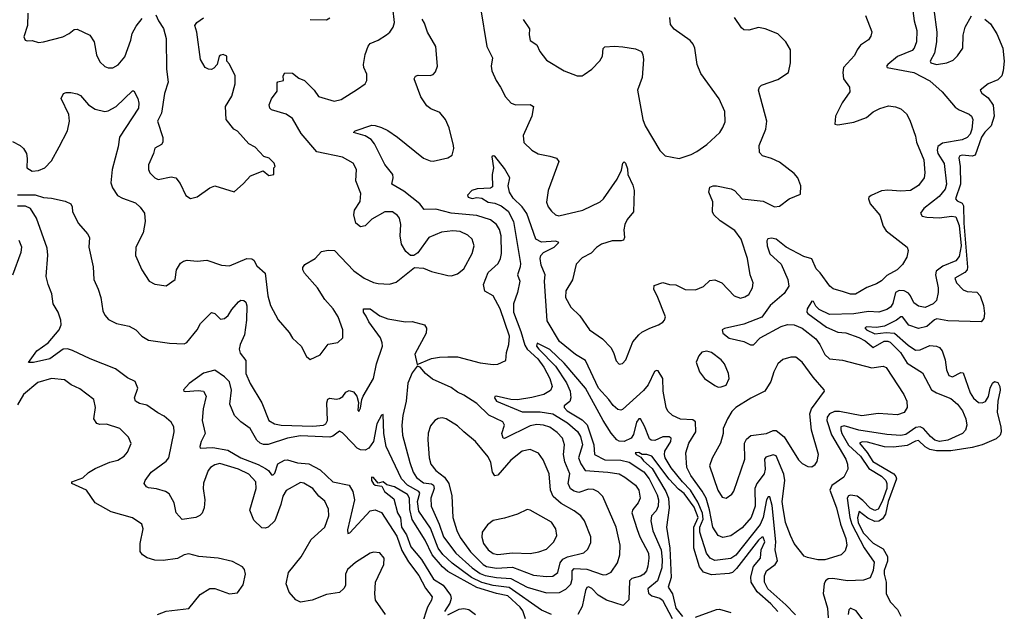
# Model space of a CAD drawing. Extents: x 2056909 to 2160450, y 827444 to 1016825.
# Tile 40 of 256: x 2062239 to 2068325, y 881626 to 885281. Entities that reach past the tile are written whole.
import ezdxf

# ---------------------------------------------------------------- set-up
doc = ezdxf.new("R2010")
doc.units = 0

msp = doc.modelspace()

# ---------------------------------------------------------------- linework, layer by layer
at = {"layer": '0CON10XD'}
for points in [[(2062195, 884528), (2062241.2, 884505), (2062262, 884485), (2062280, 884455), (2062285.9, 884424.1), (2062283.8, 884365), (2062315, 884346), (2062355, 884348.6), (2062395, 884365.8), (2062435, 884410), (2062483.5, 884495), (2062534.1, 884594.1), (2062546.1, 884655), (2062541.8, 884695), (2062494.2, 884795), (2062510, 884825), (2062525, 884832), (2062555, 884832.5), (2062595, 884824), (2062615, 884812.5), (2062665, 884755.6), (2062705, 884727.8), (2062764.5, 884714.5), (2062785, 884719.1), (2062834.7, 884745.3), (2062935, 884841.2), (2062945, 884841.2), (2062968.2, 884795), (2062975.4, 884765), (2062973.8, 884735), (2062856.5, 884555), (2062847.5, 884495), (2062810.5, 884355), (2062802.6, 884272.6), (2062812, 884242), (2062844, 884195), (2062875, 884177.8), (2062955, 884150.6), (2062983.8, 884123.8), (2063010, 884085), (2063014.4, 884035), (2063002.2, 883965), (2062957.5, 883875), (2062954.2, 883825), (2062994, 883735), (2063040, 883665), (2063075, 883648), (2063145, 883636.7), (2063198.8, 883675), (2063207.5, 883735), (2063233.1, 883776.9), (2063250.5, 883789.5), (2063273.9, 883796.1), (2063335, 883788.6), (2063395, 883794.5), (2063485.5, 883765.5), (2063535, 883760), (2063643.3, 883805), (2063674.3, 883804.3), (2063685.8, 883795.8), (2063705, 883761.2), (2063756.7, 883715), (2063771.9, 883575), (2063789.1, 883515), (2063837.4, 883427.4), (2063905, 883348.8), (2063924.5, 883314.5), (2063978.8, 883265), (2064010.7, 883200.7), (2064035, 883182.5), (2064095, 883211.2), (2064145, 883276), (2064205, 883286), (2064235.8, 883315), (2064235.7, 883365), (2064206.7, 883445), (2064175.5, 883495), (2064125, 883552.9), (2064079.2, 883625), (2063998.2, 883715), (2063988.2, 883735), (2063989.4, 883750.6), (2064000.9, 883769.1), (2064065, 883805.8), (2064105, 883849.2), (2064145, 883858.1), (2064185, 883854.3), (2064305, 883730), (2064368, 883685), (2064425, 883657.5), (2064455, 883650.5), (2064525, 883646.9), (2064565, 883660), (2064679.3, 883750.7), (2064735, 883746.7), (2064785, 883725.8), (2064885, 883700), (2064908, 883698), (2064945, 883710), (2064985, 883742.5), (2065035, 883836.2), (2065047.8, 883885), (2065035, 883926), (2065009.4, 883949.4), (2064962.2, 883972.2), (2064915, 883977.3), (2064845, 883967.7), (2064768, 883935), (2064700, 883840), (2064675, 883823.8), (2064655, 883823.8), (2064625, 883848), (2064598.9, 883895), (2064590.9, 883945), (2064595.5, 884015), (2064585.6, 884055), (2064575, 884072), (2064543.4, 884093.4), (2064495, 884094.4), (2064415, 884047.8), (2064375, 884008.6), (2064345, 884001.9), (2064317.1, 884025), (2064304.6, 884075), (2064309.1, 884105), (2064342.4, 884157.6), (2064347.8, 884207.8), (2064315.5, 884285), (2064320.6, 884355), (2064300, 884395), (2064235, 884432), (2064075, 884464.3), (2063978.7, 884578.7), (2063925, 884670.9), (2063885, 884697.5), (2063794.6, 884724.6), (2063784.2, 884735), (2063780, 884755), (2063795, 884793.3), (2063830.5, 884839.5), (2063829.3, 884890.7), (2063835, 884897.5), (2063870, 884905), (2063867.5, 884935), (2063877.5, 884952.5), (2063925, 884950.8), (2063965, 884920), (2063999.2, 884905), (2064058, 884845), (2064085, 884806), (2064182.3, 884777.7), (2064225, 884787.5), (2064327.1, 884852.9), (2064373.3, 884885), (2064383.8, 884905), (2064383.8, 884945), (2064366, 884985), (2064364.2, 885005), (2064373.8, 885066.2), (2064392.8, 885117.2), (2064406, 885135), (2064454.5, 885155.5), (2064505, 885188), (2064526.2, 885205), (2064548, 885235), (2064555.7, 885265), (2064545.7, 885355)], [(2062288.7, 885321.3), (2062287.5, 885245), (2062264, 885175), (2062272.5, 885155), (2062285, 885150), (2062315, 885153.3), (2062355, 885140), (2062385, 885143.8), (2062505.5, 885174.5), (2062544.5, 885195.5), (2062575, 885220), (2062595, 885223.1), (2062673.1, 885185), (2062699.3, 885145), (2062713.5, 885065), (2062735, 885021.2), (2062765, 884992.5), (2062785, 884984.3), (2062815, 884984.3), (2062847.8, 885002.2), (2062889.1, 885050.9), (2062926.1, 885155), (2062933.2, 885196.8), (2062957.8, 885242.2), (2062995, 885289.2)], [(2065087.1, 885355), (2065125.6, 885115), (2065161.9, 885045), (2065153.1, 884995), (2065157.1, 884965), (2065183.1, 884905), (2065211.4, 884865), (2065241.4, 884805), (2065276.2, 884765), (2065305, 884755.6), (2065395, 884758.1), (2065414.2, 884745), (2065404.4, 884685), (2065350, 884565), (2065355, 884523.3), (2065404, 884475), (2065442.8, 884452.8), (2065515, 884439.1), (2065556.6, 884426.6), (2065570.5, 884405), (2065504.4, 884225), (2065494.6, 884154.6), (2065504.4, 884125), (2065525, 884097.5), (2065551.2, 884075), (2065570.4, 884070.4), (2065718.8, 884105), (2065825.7, 884155), (2065847.8, 884175), (2065931.5, 884295), (2065959.4, 884350.6), (2065967.5, 884395), (2065975, 884402.5), (2065982.5, 884395), (2065995, 884360), (2065998, 884325), (2066029.1, 884259.1), (2066036.9, 884226.9), (2066032.2, 884095), (2065994, 884046), (2065979.1, 884015), (2065972.8, 883982.8), (2065977.1, 883935), (2065970, 883920), (2065955.7, 883914.3), (2065900, 883915), (2065835, 883894.2), (2065805, 883874), (2065771.7, 883838.3), (2065715, 883810), (2065679.1, 883770.9), (2065655.3, 883674.7), (2065613.7, 883606.3), (2065611.8, 883565), (2065645.3, 883505.3), (2065701.1, 883451.1), (2065760.8, 883365), (2065840.2, 883310.2), (2065891.9, 883255), (2065909.4, 883225), (2065925, 883173.3), (2065945, 883153.8), (2065965, 883156.7), (2065985, 883180), (2066029.4, 883290.6), (2066065, 883334.3), (2066085, 883350.8), (2066134.4, 883375.6), (2066187.5, 883395), (2066215, 883412.5), (2066223.3, 883425), (2066230, 883445), (2066180, 883575), (2066158.6, 883615), (2066161.2, 883638.8), (2066215, 883657.8), (2066255, 883645.8), (2066295, 883642.5), (2066352.5, 883615), (2066415, 883611.9), (2066465, 883632.9), (2066505, 883670), (2066535, 883673.3), (2066579.2, 883655), (2066655, 883574.3), (2066695, 883560.8), (2066721.7, 883568.3), (2066745, 883584), (2066768.1, 883625), (2066771.4, 883655), (2066754.5, 883704.5), (2066736.9, 883805), (2066697.3, 883925), (2066658.8, 883978.8), (2066567.7, 884037.7), (2066528.9, 884075), (2066521.5, 884095), (2066522.2, 884155), (2066497.8, 884215), (2066505, 884245.8), (2066525, 884254.3), (2066545, 884254.3), (2066636.8, 884236.8), (2066656.9, 884226.9), (2066705, 884174.3), (2066835, 884159.2), (2066905, 884126), (2066935, 884130), (2066995, 884174), (2067065, 884202.5), (2067066, 884255), (2067048.8, 884305), (2067025, 884331.2), (2066935, 884400), (2066885, 884424.3), (2066830.9, 884440.9), (2066811.3, 884461.3), (2066810, 884505), (2066851.5, 884605), (2066856.5, 884655), (2066805.8, 884845), (2066811.2, 884865), (2066823.1, 884876.9), (2066925, 884911.2), (2066990, 884955), (2067004, 885015), (2067003.8, 885095), (2066974.3, 885144.3), (2066923.8, 885195), (2066846.2, 885225), (2066805, 885233.5), (2066745, 885217.5), (2066715, 885218.5), (2066700.2, 885230.2), (2066656.7, 885295)], [(2067755, 885367.5), (2067768.2, 885275), (2067784.6, 885215), (2067782.9, 885145), (2067767.9, 885105), (2067755, 885090), (2067665, 885053.1), (2067604.4, 885005), (2067596.9, 884995), (2067600.8, 884985), (2067765, 884954.5), (2067863.9, 884903.9), (2067940, 884835), (2068020.5, 884740.5), (2068045, 884723.5), (2068107.7, 884697.7), (2068121.1, 884685), (2068129.6, 884665), (2068124.7, 884605), (2068113.4, 884575), (2068095, 884553.9), (2068065, 884538.7), (2067941.9, 884518.1), (2067912.9, 884497.1), (2067908.9, 884475), (2067913.2, 884455), (2067953.5, 884393.5), (2067967.6, 884265), (2067960, 884235), (2067921.5, 884188.5), (2067827.3, 884115), (2067806, 884085), (2067817.9, 884067.9), (2067845, 884060.4), (2067925, 884056.4), (2067997.9, 884067.9), (2068025, 884062.9), (2068045, 884008.9), (2068057.7, 883885), (2068045, 883817.8), (2068025, 883790.7), (2067945, 883758.2), (2067903.1, 883726.9), (2067900, 883705), (2067915.5, 883625), (2067915.6, 883595), (2067904.6, 883545.4), (2067885.7, 883525), (2067835, 883503.5), (2067795, 883510.6), (2067765, 883531.4), (2067745.7, 883575.8), (2067731.9, 883591.9), (2067705.2, 883605.2), (2067675, 883607.1), (2067651.8, 883595), (2067635, 883528.6), (2067621.2, 883505), (2067599.4, 883490.6), (2067550, 883475), (2067485, 883477.8), (2067395, 883462.9), (2067245, 883459), (2067180, 883490), (2067160.6, 883510.6), (2067145, 883540), (2067135, 883542.5), (2067105.7, 883495), (2067104.4, 883475), (2067110.6, 883465), (2067225, 883380.6), (2067295, 883350.3), (2067345, 883345.6), (2067425, 883317.2), (2067465, 883296.7), (2067515, 883256.3), (2067581.1, 883295), (2067605, 883295.6), (2067619.2, 883289.2), (2067683.6, 883225), (2067725, 883160), (2067819.5, 883099.5), (2067874, 882994), (2067905, 882975.3), (2067995, 882940.9), (2068035.2, 882905.2), (2068065.9, 882865), (2068087.5, 882815), (2068092.7, 882775), (2068084.5, 882745), (2068066.7, 882725), (2067975, 882682.3), (2067925, 882675.9), (2067895, 882684), (2067868.2, 882705), (2067825, 882754.8), (2067805, 882766.6), (2067778.8, 882761.2), (2067715, 882717.6), (2067685, 882711.6), (2067598.5, 882718.5), (2067425, 882745.6), (2067335, 882772.4), (2067314.8, 882765.2), (2067313.5, 882746.5), (2067321.2, 882725), (2067362.4, 882652.4), (2067435, 882583.8), (2067487.1, 882507.1), (2067565, 882460.2), (2067593.4, 882433.4), (2067599.4, 882415), (2067597.7, 882385), (2067569.5, 882305), (2067545, 882257.7), (2067525, 882249.1), (2067495, 882263.6), (2067450.2, 882310.2), (2067415, 882336.9), (2067375, 882344.3), (2067361.3, 882338.7), (2067353.9, 882325), (2067368.9, 882205), (2067382.4, 882165), (2067458.3, 882018.3), (2067520, 881930), (2067515, 881878.8), (2067495, 881832.5), (2067455, 881818.1), (2067355, 881813.8), (2067265, 881828.7), (2067235, 881825.4), (2067218.9, 881815), (2067210.8, 881795), (2067204.6, 881735), (2067230.9, 881645), (2067235.5, 881585)], [(2067890, 885345), (2067907.7, 885205), (2067905.2, 885145), (2067892.4, 885075), (2067865.5, 885025), (2067870.6, 885015), (2067904.8, 885004.8), (2067970, 885015), (2068008.2, 885031.8), (2068035, 885057.5), (2068068.5, 885105), (2068070.5, 885185), (2068083.3, 885235), (2068121.2, 885305)], [(2062225, 884200), (2062335, 884200), (2062385, 884183.1), (2062435, 884178.9), (2062519.1, 884159.1), (2062555, 884143.3), (2062563.8, 884125), (2062565.7, 884095), (2062602.1, 884022.1), (2062657.9, 883957.9), (2062670, 883935), (2062667.1, 883875), (2062692.3, 883755), (2062696.2, 883675), (2062723, 883617), (2062739.6, 883565), (2062752.8, 883482.8), (2062765.5, 883455.5), (2062788.7, 883428.7), (2062837.5, 883405), (2062915, 883388), (2062955.6, 883365.6), (2062994.3, 883325), (2063035, 883300.5), (2063165, 883282.9), (2063255, 883279.4), (2063272.8, 883287.2), (2063336.7, 883365), (2063356.7, 883405), (2063425, 883472.5), (2063445, 883466.7), (2063480.9, 883430.9), (2063505, 883434.3), (2063527, 883453), (2063549.7, 883490.3), (2063591.1, 883538.9), (2063605, 883548.6), (2063625, 883545.6), (2063636.2, 883535), (2063643, 883513), (2063640, 883425), (2063627.8, 883335), (2063602.1, 883275), (2063596.2, 883245), (2063601.5, 883221.5), (2063635.8, 883175), (2063637.5, 883095), (2063663.5, 883033.5), (2063734.7, 882914.7), (2063778.9, 882805), (2063813.6, 882783.6), (2063855.8, 882775.8), (2064051, 882769), (2064115.6, 882775), (2064131.1, 882785), (2064140.3, 882805), (2064136.4, 882913.6), (2064143.6, 882936.4), (2064155, 882942.7), (2064195, 882936.5), (2064215, 882940.3), (2064236.2, 882953.8), (2064255, 882980), (2064275, 882990), (2064301.7, 882981.7), (2064322, 882955), (2064332.5, 882915), (2064328.3, 882868.3), (2064335, 882860), (2064345, 882880), (2064353.3, 882935), (2064362, 882955), (2064425.4, 883065), (2064444.1, 883155.9), (2064480.9, 883265), (2064480, 883285), (2064468.2, 883315), (2064396.5, 883415), (2064380.2, 883450.2), (2064364.2, 883475), (2064363.3, 883495), (2064404.3, 883495.7), (2064465, 883452.2), (2064515, 883433.5), (2064624.4, 883414.4), (2064665, 883415.7), (2064741.2, 883395), (2064752.9, 883375), (2064751.9, 883345), (2064680.8, 883215), (2064695, 883150), (2064785, 883188), (2064833, 883197), (2064885, 883197.9), (2064945, 883197.5), (2065085, 883161.8), (2065165, 883150.6), (2065195, 883152), (2065243.8, 883176.2), (2065246.9, 883225), (2065261.8, 883275), (2065267.1, 883325), (2065208.6, 883495), (2065165, 883575.6), (2065114.7, 883604.7), (2065105.4, 883645), (2065135, 883719.4), (2065196.1, 883773.9), (2065210.4, 883805), (2065216, 883836), (2065214.1, 883945), (2065204.7, 883985), (2065186.6, 884016.6), (2065148.6, 884045), (2065065, 884072.4), (2064906, 884086), (2064810.5, 884110.5), (2064738.6, 884108.6), (2064712.7, 884142.7), (2064612.8, 884222.8), (2064538.6, 884265), (2064547.3, 884305), (2064544.5, 884325), (2064495, 884387.1), (2064432.5, 884515), (2064410.9, 884540.9), (2064375, 884562.9), (2064302.5, 884585), (2064313.3, 884595), (2064415, 884628.8), (2064435, 884628.2), (2064475, 884614.7), (2064515, 884596.2), (2064575, 884554.5), (2064735, 884426.5), (2064775, 884409.1), (2064795, 884408.1), (2064885, 884428), (2064911.2, 884445), (2064922.5, 884485), (2064920.8, 884505), (2064893.6, 884613.6), (2064870.8, 884665), (2064835, 884708), (2064779.7, 884729.7), (2064755, 884750), (2064718.9, 884805), (2064678, 884915), (2064685, 884933.3), (2064702.1, 884937.9), (2064775, 884936.9), (2064795, 884942.9), (2064809.8, 884960.2), (2064822.2, 884995), (2064810.9, 885115), (2064758.5, 885205), (2064740, 885260), (2064725.8, 885285)], [(2063080.6, 885310.6), (2063096, 885275), (2063127.6, 885227.6), (2063144.4, 885165), (2063145.7, 884975), (2063155.6, 884895), (2063134.3, 884825), (2063115.6, 884704.4), (2063091.2, 884655), (2063122.7, 884552.7), (2063124.2, 884525), (2063115, 884510), (2063075, 884488.1), (2063065.5, 884455), (2063035.8, 884385), (2063034.2, 884355), (2063043.8, 884335), (2063075, 884304), (2063095, 884293.1), (2063175, 884310.6), (2063203.3, 884303.3), (2063230.2, 884270.2), (2063265.8, 884195.8), (2063295, 884176.2), (2063335, 884186.9), (2063415, 884242.9), (2063445, 884255.7), (2063565, 884217.5), (2063621.7, 884268.3), (2063665, 884317.5), (2063743, 884347), (2063778.3, 884318.3), (2063810, 884325), (2063810, 884365), (2063817.5, 884375), (2063812.5, 884395), (2063780, 884425), (2063747, 884437), (2063695, 884493.3), (2063655, 884513.3), (2063585, 884592.5), (2063563.3, 884605), (2063516, 884665), (2063511.4, 884745), (2063550.7, 884809.3), (2063570, 884885), (2063570, 884935), (2063536.1, 885006.1), (2063520, 885025), (2063520, 885055), (2063496.4, 885066.4), (2063481.7, 885061.7), (2063472.5, 885055), (2063460, 885005), (2063439.1, 884980.9), (2063425, 884974.3), (2063405, 884976), (2063385, 884986.2), (2063355.8, 885035), (2063334.2, 885205), (2063321.2, 885245), (2063333.3, 885265), (2063375, 885292.5)], [(2064035, 885282.5), (2064135, 885281.2), (2064155, 885292.5)], [(2067467.4, 885307.4), (2067506.1, 885206.1), (2067499.5, 885180.5), (2067485, 885157.5), (2067435, 885123.8), (2067414.3, 885095.7), (2067399.1, 885060.9), (2067330, 884985), (2067325.6, 884955), (2067331.4, 884915), (2067368, 884865), (2067370, 884835), (2067323, 884767), (2067280.8, 884685), (2067277.5, 884635), (2067295, 884630.8), (2067395, 884647.3), (2067472, 884678), (2067515, 884712.2), (2067555, 884733.3), (2067608.3, 884748.3), (2067653, 884743), (2067685, 884730), (2067719.3, 884699.3), (2067740.5, 884660.5), (2067775, 884562.5), (2067781.8, 884525), (2067827.9, 884415), (2067834, 884336), (2067828.8, 884305), (2067795, 884256.5), (2067745, 884226.8), (2067685, 884220.8), (2067605, 884228.2), (2067565, 884223.2), (2067502, 884195), (2067487.5, 884185), (2067484.4, 884175), (2067495, 884143.8), (2067555, 884074.2), (2067575.6, 884005), (2067595, 883975.7), (2067723.8, 883875), (2067730, 883855), (2067722.9, 883815), (2067695, 883769.2), (2067661.9, 883735), (2067599.1, 883700.9), (2067565, 883668.2), (2067535, 883649.5), (2067475, 883627.3), (2067405, 883584.5), (2067375, 883584.6), (2067331.2, 883598.8), (2067267.7, 883617.7), (2067245.6, 883635), (2067187, 883717), (2067161.3, 883741.3), (2067134.7, 883804.7), (2067085, 883819.1), (2066977.1, 883875), (2066915, 883924.4), (2066885, 883930.6), (2066862.5, 883927.5), (2066856.2, 883915), (2066859.5, 883885), (2066874.6, 883835), (2066945, 883770.6), (2066986.9, 883675), (2066993.1, 883635), (2066965, 883590), (2066878.2, 883515), (2066825, 883444.1), (2066715, 883399.2), (2066595, 883373.1), (2066580.8, 883365), (2066585.6, 883345), (2066625, 883313.9), (2066715, 883293.5), (2066755, 883271.4), (2066775, 883271.4), (2066815, 883316.2), (2066945, 883386), (2066985, 883398), (2067025, 883396.5), (2067075.9, 883375.9), (2067159, 883309), (2067184.6, 883275), (2067215, 883213.3), (2067245, 883185.4), (2067325, 883177.3), (2067505, 883130.8), (2067575, 883140.6), (2067595, 883132.9), (2067704.4, 882965), (2067722.9, 882925), (2067724, 882885), (2067705.8, 882855), (2067665, 882840.4), (2067545, 882848), (2067445, 882833.8), (2067305, 882860.2), (2067275, 882859.8), (2067245, 882846.3), (2067229.8, 882825), (2067228.7, 882805), (2067256.8, 882716.8), (2067344.7, 882565), (2067356.2, 882535), (2067356.9, 882505), (2067333.3, 882455), (2067257.8, 882402.2), (2067246.6, 882375), (2067287.8, 882265), (2067313, 882165), (2067345.8, 882075), (2067351.8, 882035), (2067341.2, 881998.8), (2067315.4, 881974.6), (2067215, 881943.9), (2067172.8, 881942.8), (2067107.4, 881957.4), (2067087.4, 881967.4), (2067025.3, 882045.3), (2067003.1, 882093.1), (2066973.1, 882175), (2066955.7, 882275), (2066952.6, 882305), (2066968.4, 882435), (2066962.5, 882472.5), (2066915, 882585.5), (2066895, 882593.2), (2066851.4, 882578.6), (2066842, 882565), (2066846.8, 882505), (2066840, 882475), (2066795, 882414.6), (2066782.2, 882385), (2066784.8, 882275), (2066760.5, 882205), (2066705, 882142.5), (2066635, 882091.5), (2066585, 882082.5), (2066555, 882093.3), (2066522.5, 882145), (2066503.3, 882253.3), (2066481.7, 882325), (2066457.8, 882367.8), (2066386.6, 882465), (2066363.3, 882515), (2066355.3, 882604.7), (2066374.4, 882664.4), (2066418.9, 882735), (2066416.9, 882796.9), (2066399.3, 882809.3), (2066322.3, 882812.3), (2066274, 882835), (2066245, 882862), (2066234.5, 882885), (2066215.4, 882985), (2066213.4, 883063.4), (2066185, 883111.4), (2066175, 883114.3), (2066163.2, 883106.8), (2066122.4, 883025), (2066095, 882990.4), (2065965, 882872.9), (2065955, 882868.6), (2065935, 882872.9), (2065907.3, 882897.3), (2065881.2, 882935), (2065817.3, 883005), (2065736.4, 883175), (2065675, 883213.1), (2065575, 883293.8), (2065499.1, 883420.9), (2065481.9, 883665), (2065485.8, 883705.8), (2065461.1, 883765), (2065454.8, 883805.2), (2065460.8, 883825), (2065477, 883843), (2065542.5, 883875), (2065570.8, 883905), (2065552.7, 883912.7), (2065465, 883907.2), (2065428.9, 883925), (2065374.1, 884084.1), (2065345.2, 884125.2), (2065289.5, 884179.5), (2065266.6, 884215), (2065258.7, 884255), (2065267.5, 884305), (2065235, 884361.4), (2065175, 884437.5), (2065165, 884440), (2065156.4, 884433.6), (2065167.5, 884365), (2065160, 884325), (2065161.4, 884248.6), (2065148.9, 884241.1), (2065066.2, 884236.2), (2065033.1, 884226.9), (2065007.5, 884197.5), (2065010, 884185), (2065035, 884176.7), (2065065, 884183.3), (2065095, 884178.8), (2065135, 884154.6), (2065175, 884147.1), (2065215, 884130.9), (2065258, 884098), (2065291.6, 884035), (2065334.3, 883775), (2065333.1, 883755), (2065315.5, 883705.5), (2065330.8, 883665), (2065316.1, 883595), (2065292, 883525), (2065290.8, 883475), (2065337, 883355), (2065360.7, 883270.7), (2065376.1, 883245), (2065440.9, 883185), (2065478.5, 883135), (2065515.8, 883065), (2065530.9, 883015), (2065519.7, 882990.3), (2065477.5, 882965), (2065405, 882946.3), (2065315, 882932.4), (2065274.3, 882934.3), (2065184.4, 882955.6), (2065176.2, 882953.8), (2065174.4, 882945.6), (2065185, 882924.5), (2065345, 882858.8), (2065455, 882858.2), (2065535, 882846.2), (2065625, 882790.8), (2065687.3, 882737.3), (2065705, 882705.6), (2065716.8, 882655), (2065693.3, 882575), (2065707.5, 882537.5), (2065733.3, 882495), (2065875, 882486.1), (2065944.7, 882474.7), (2065980, 882455), (2066044.5, 882405), (2066065, 882374), (2066073.2, 882325), (2066062.3, 882295), (2066027.7, 882255), (2066022.7, 882235), (2066055, 882132), (2066071.8, 882085), (2066124.7, 881985), (2066127.9, 881955), (2066122.2, 881905), (2066113.3, 881875), (2066096.4, 881855), (2066075, 881842.6), (2066021.9, 881828.1), (2066008.4, 881815), (2066003.1, 881696.9), (2065968.8, 881661.2), (2065865, 881694.6), (2065815, 881725.4), (2065775, 881766.5), (2065755, 881777.3), (2065745, 881772.2), (2065736.6, 881755), (2065715.3, 881654.7), (2065689.5, 881605)], [(2065351.7, 885281.7), (2065389.2, 885225), (2065388.8, 885188.8), (2065395, 885152), (2065435.6, 885125.6), (2065454, 885085), (2065495, 885032), (2065604.4, 884964.4), (2065683.9, 884933.9), (2065715, 884933.8), (2065728.3, 884941.7), (2065775, 884976.7), (2065825, 885026.7), (2065841.2, 885055), (2065846, 885104), (2065855, 885113.8), (2065915, 885118), (2065966.1, 885113.9), (2066045, 885102), (2066082.5, 885085), (2066091.2, 885065), (2066094, 885035), (2066085.8, 884925), (2066058.2, 884845), (2066090.5, 884665), (2066104.4, 884625), (2066195, 884473.3), (2066229.3, 884439.3), (2066314.1, 884424.1), (2066388.3, 884448.3)], [(2066388.3, 884448.3), (2066425, 884466), (2066485, 884511.2), (2066565.5, 884584.5), (2066585.8, 884615), (2066599.1, 884650.9), (2066596.9, 884715), (2066561.7, 884791.7), (2066448.7, 884948.7), (2066425.6, 885005), (2066411.4, 885105), (2066400.9, 885130.9), (2066382.4, 885152.4), (2066283.6, 885223.6), (2066262.4, 885252.4), (2066258.1, 885295)], [(2068205, 885284.3), (2068239.5, 885255), (2068277.7, 885195), (2068315.3, 885105), (2068324.7, 885025), (2068318.2, 884965), (2068308.5, 884935), (2068285, 884910)], [(2068285, 884910), (2068225, 884885.5), (2068174.5, 884845), (2068185, 884826.7), (2068225, 884799.1), (2068255, 884754.2), (2068261, 884685), (2068244, 884625), (2068203.6, 884586.4), (2068183.5, 884556.5), (2068145.3, 884444.7), (2068125, 884438), (2068065, 884445.2), (2068050.2, 884439.8), (2068042.7, 884427.3), (2068051.4, 884375), (2068054.8, 884265), (2068023.5, 884175), (2068032.7, 884162.7), (2068065, 884148.4), (2068072, 884132), (2068074.2, 884025), (2068098.1, 883751.9), (2068095.1, 883734.9), (2068081.7, 883718.3), (2068018.2, 883685), (2068028.9, 883655), (2068071.2, 883611.2), (2068095, 883601.2), (2068155, 883598.1), (2068175, 883575.5), (2068195.2, 883515), (2068201.9, 883465), (2068198.2, 883435), (2068180.8, 883415), (2067975, 883420.4), (2067907.7, 883432.3), (2067892.9, 883427.1), (2067846.6, 883385), (2067795, 883372.4), (2067735, 883392.8), (2067695, 883445.4), (2067685.4, 883445.4), (2067658.1, 883425), (2067585, 883387.7), (2067535, 883379.8), (2067475, 883384.5), (2067462.4, 883377.6), (2067473.8, 883365), (2067525, 883339.6), (2067595, 883349.1), (2067645, 883344), (2067729.7, 883269.7), (2067775, 883239.8), (2067805, 883241.4), (2067865, 883267.8), (2067905.5, 883265), (2067923.9, 883255), (2067940.3, 883235), (2067959.9, 883179.9), (2067968, 883118), (2067982, 883082), (2068005, 883073.8), (2068055, 883101.4), (2068069.5, 883099.5), (2068114.1, 882975), (2068135, 882942.5), (2068165, 882916.7), (2068186.8, 882913.2), (2068208.2, 882921.8), (2068226.4, 882953.6), (2068238.2, 883005), (2068252.7, 883035), (2068265, 883045.5), (2068285, 883038.9), (2068296.8, 883015), (2068298.7, 882991.3), (2068284.4, 882925), (2068279.6, 882855), (2068302.9, 882765), (2068305.3, 882735), (2068298.5, 882715), (2068275, 882691.1), (2068188.6, 882655), (2068125, 882638.7), (2067995, 882617.6), (2067905, 882618.3), (2067865.1, 882625.1), (2067835, 882642.3), (2067795, 882681.6), (2067775, 882677.3), (2067725, 882650.3), (2067640.6, 882639.4), (2067585, 882641.9), (2067478.2, 882671.8), (2067446.2, 882673.8), (2067430, 882665), (2067477.3, 882607.3), (2067512.4, 882552.4), (2067641.9, 882475), (2067655, 882458.7), (2067657.6, 882445), (2067606.8, 882305), (2067590.6, 882225), (2067572.7, 882197.3), (2067548.3, 882181.7), (2067525, 882180.5), (2067481.5, 882201.5), (2067427.9, 882242.1), (2067417.4, 882202.6), (2067421.4, 882175), (2067451.3, 882111.3), (2067515, 882047.1), (2067575, 882011.7), (2067601.8, 881965), (2067602.5, 881935), (2067583, 881877), (2067582.2, 881855), (2067594.5, 881805), (2067594.2, 881734.2), (2067621.9, 881681.9), (2067665, 881637), (2067684.7, 881595)], [(2062955, 882924.3), (2062948.1, 882945), (2062968.8, 883005), (2062951.9, 883045), (2062905, 883068.2), (2062830, 883125), (2062674.8, 883184.8), (2062565, 883237.7), (2062535, 883246.9), (2062506.7, 883245), (2062425.7, 883185), (2062325, 883162.1), (2062294.1, 883164.1), (2062345, 883234.4), (2062414.7, 883285.3), (2062483.5, 883365), (2062495.5, 883395), (2062493.6, 883425), (2062475.6, 883475), (2062445.6, 883525.6), (2062437.6, 883587.6), (2062414.5, 883645), (2062402.5, 883695), (2062413.4, 883826.6), (2062408.8, 883868.8), (2062342.2, 884055), (2062305, 884114.2), (2062275, 884129.4), (2062225, 884128.8)], [(2062195.6, 883705), (2062247.5, 883845), (2062251.4, 883875), (2062235, 883916)], [(2067035, 881604.6), (2066975, 881665.4), (2066862.9, 881765), (2066841.6, 881805), (2066842.5, 881845), (2066854.7, 881875), (2066909.3, 881915), (2066922.3, 881937.7), (2066908.6, 882005), (2066911.9, 882055), (2066889.1, 882279.1), (2066875, 882334), (2066865, 882332.5), (2066855.8, 882314.2), (2066833.2, 882205), (2066815, 882161.7), (2066665, 881973.1), (2066635, 881952.8), (2066535, 881939.4), (2066507.1, 881955), (2066484.7, 881985), (2066441.8, 882115), (2066443.3, 882145), (2066463.1, 882195), (2066458.9, 882231.1), (2066430.8, 882300.8), (2066384.2, 882375), (2066335.3, 882425.3), (2066265, 882513.1), (2066229, 882575), (2066223.9, 882595), (2066226.8, 882615), (2066262.9, 882675), (2066265.3, 882695.3), (2066252.8, 882702.8), (2066215, 882703.9), (2066165, 882682.1), (2066142.4, 882682.4), (2066132, 882692), (2066100.6, 882770.6), (2066075, 882814.3), (2066065, 882815.7), (2066050.5, 882795), (2066031.7, 882718.3), (2066018.5, 882695), (2065975, 882675.8), (2065945, 882676.9), (2065930.4, 882685), (2065895, 882727.1), (2065844.9, 882804.9), (2065735, 883004), (2065605, 883159.2), (2065515, 883242.5), (2065436.4, 883283.6), (2065433.7, 883265), (2065446.8, 883245), (2065550.7, 883140.7), (2065618, 883038), (2065640.9, 882985), (2065646.3, 882945), (2065638.4, 882921.6), (2065604.6, 882895.4), (2065604.5, 882885), (2065622.9, 882865), (2065715, 882809.4), (2065747, 882777), (2065786.6, 882655), (2065792.1, 882595), (2065855, 882560.9), (2065955, 882558.7), (2066005, 882547.6), (2066096.8, 882486.7), (2066130.3, 882445), (2066178.5, 882345), (2066186.5, 882315), (2066184.4, 882275.6), (2066173.5, 882246.5), (2066144.6, 882215), (2066140.5, 882185), (2066152.2, 882122.2), (2066202.8, 882005), (2066210.8, 881945), (2066207.8, 881895), (2066181, 881815), (2066121.3, 881765), (2066125, 881737.8), (2066145, 881720.8), (2066195, 881707.4), (2066212.7, 881695), (2066271.1, 881581.1)], [(2066555, 883010), (2066575, 883013.3), (2066605, 883022.5), (2066624, 883065), (2066619.2, 883095), (2066595.8, 883155), (2066575, 883178.6), (2066515, 883224.2), (2066485, 883232.5), (2066455, 883226.2), (2066436.2, 883205), (2066420, 883165), (2066440, 883105), (2066472.5, 883065), (2066535, 883020), (2066555, 883010)], [(2066605, 882324.3), (2066640.9, 882349.1), (2066652.1, 882367.9), (2066720, 882565), (2066719.5, 882665), (2066730.7, 882689.3), (2066758.1, 882711.9), (2066855, 882723.9), (2066895, 882743.4), (2066915, 882743.3), (2066964, 882704), (2067051.7, 882561.7), (2067075, 882538.9), (2067109.7, 882519.7), (2067135, 882519.4), (2067156.3, 882533.7), (2067168.9, 882551.1), (2067175.5, 882595), (2067132.3, 882745), (2067122.1, 882845), (2067133.6, 882876.4), (2067213.3, 882985), (2067211.2, 882995), (2067143.4, 883073.4), (2067075, 883165.7), (2067035.5, 883195.5), (2067004.4, 883195.6), (2066955, 883182.5), (2066924.2, 883155), (2066900, 883105), (2066881.9, 883045), (2066844.5, 882985.5), (2066757.6, 882942.4), (2066664.2, 882885.8), (2066639.7, 882860.3), (2066614, 882815), (2066587.5, 882755), (2066586.6, 882723.4), (2066570, 882665), (2066518.3, 882571.7), (2066502.9, 882525), (2066553.8, 882375), (2066580.2, 882330.2), (2066605, 882324.3)], [(2065495, 881739.7), (2065575, 881742.4), (2065615, 881761.5), (2065645.6, 881794.4), (2065654.3, 881825), (2065653.3, 881876.7), (2065665, 881890.6), (2065745, 881886.7), (2065845, 881850.7), (2065865, 881852.3), (2065895, 881867.8), (2065934.6, 881925.4), (2065949.1, 881975), (2065949.6, 882035), (2065925.4, 882145), (2065843.6, 882335), (2065815, 882364.5), (2065785, 882379.1), (2065755, 882380.8), (2065695, 882360.7), (2065665, 882368.5), (2065643.3, 882383.3), (2065629.7, 882415), (2065639.2, 882475), (2065608.3, 882548.3), (2065600.7, 882595), (2065605.9, 882655), (2065593.8, 882695), (2065561.5, 882731.5), (2065515, 882764.1), (2065476.6, 882776.6), (2065435, 882780.8), (2065395, 882770.8), (2065235, 882693.6), (2065226.4, 882696.4), (2065218.8, 882725), (2065234.4, 882775), (2065225, 882795.7), (2065138.5, 882838.5), (2065065, 882910.5), (2064985, 882961.5), (2064945, 882978.9), (2064905, 883008.2), (2064790.7, 883060.7), (2064747.5, 883095), (2064715, 883133.3), (2064695, 883140), (2064665, 883098.8), (2064637.9, 883035), (2064628.5, 882925), (2064606.1, 882835), (2064601.3, 882775), (2064605.4, 882715), (2064650.3, 882545), (2064670.3, 882485), (2064691.6, 882451.6), (2064735, 882419.6), (2064783.6, 882413.6), (2064797, 882405), (2064799.7, 882385), (2064781, 882325), (2064781.4, 882275), (2064832.2, 882165), (2064858, 882085), (2064935.1, 881985.1), (2065036.1, 881895), (2065085, 881859.7), (2065115, 881847.2), (2065185, 881833.8), (2065275, 881828.1), (2065375, 881775.2), (2065495, 881739.7)], [(2065525.9, 881605.9), (2065465, 881632.7), (2065265, 881773.4), (2065165.7, 881785.7), (2065094.4, 881804.4), (2065030.8, 881835), (2064912.4, 881922.4), (2064855, 881977.2), (2064824.9, 882015), (2064778.6, 882138.6), (2064705, 882245.5), (2064696.7, 882305), (2064712.6, 882355), (2064705.4, 882365), (2064636, 882405), (2064599.4, 882445), (2064504.7, 882645), (2064489.3, 882725), (2064485, 882841.2), (2064475, 882837.1), (2064445.9, 882785), (2064425.2, 882675), (2064396.8, 882633.2), (2064375, 882622.2), (2064345, 882623.6), (2064325, 882634.7), (2064295.3, 882665.3), (2064235, 882729.4), (2064215, 882738.8), (2064175, 882708.2), (2064155, 882702), (2063975, 882710.1), (2063894.1, 882695.9), (2063775, 882655.8), (2063746.7, 882656.7), (2063725.2, 882665.2), (2063703.8, 882683.8), (2063663.8, 882755), (2063605.9, 882795.9), (2063566.8, 882835), (2063537.3, 882905), (2063547.1, 882992.9), (2063535, 883044.2), (2063505, 883074.4), (2063445, 883115.8), (2063375, 883097.5), (2063286.6, 883033.4), (2063251.2, 882995), (2063252.5, 882985), (2063263.4, 882983.4), (2063341.1, 882991.1), (2063375.7, 882985), (2063390.4, 882955), (2063372.2, 882877.8), (2063365.8, 882805), (2063384.4, 882725), (2063360, 882675), (2063351.2, 882645), (2063354, 882634), (2063432.9, 882637.1), (2063525, 882620.4), (2063605, 882574.6), (2063713.6, 882533.6), (2063759.1, 882509.1), (2063777.5, 882495), (2063795, 882469.5), (2063805, 882468.5), (2063815, 882479.4), (2063835, 882536.7), (2063875, 882559.7), (2063895, 882562.4), (2063955, 882543.5), (2064025, 882537.3), (2064095, 882500), (2064175, 882426.7), (2064275, 882404.6), (2064297.8, 882365), (2064308.4, 882315), (2064265, 882130), (2064267, 882107), (2064280, 882110), (2064405, 882245.6), (2064435, 882252.7), (2064475, 882236.9), (2064569, 882089), (2064601.6, 882001.6), (2064641.8, 881931.8), (2064705, 881847.3), (2064748, 881768), (2064787.5, 881715), (2064784.4, 881695), (2064759.3, 881650.7), (2064723.8, 881545)], [(2063090, 881605), (2063145, 881625.8), (2063285, 881643.3), (2063355, 881730), (2063415, 881767.5), (2063445, 881767.5), (2063535, 881733.3), (2063585, 881740), (2063620.3, 881789.7), (2063634.2, 881855), (2063628, 881885), (2063615, 881901.2), (2063555, 881934), (2063465, 881953.8), (2063345, 881964), (2063285, 881980), (2063255, 881974.3), (2063215, 881952.7), (2063125, 881938.9), (2063075, 881941.1), (2063026.4, 881956.4), (2062998, 881975), (2062984.2, 881995.8), (2062983.1, 882045), (2063001.9, 882135), (2062994, 882165), (2062935, 882204.2), (2062805, 882240), (2062705.7, 882295.7), (2062652.5, 882375), (2062562, 882415), (2062561.2, 882425), (2062629.4, 882450.6), (2062665, 882483.3), (2062705, 882508.9), (2062795, 882546.5), (2062845, 882559.1), (2062884, 882585), (2062905, 882610), (2062926.9, 882663.1), (2062911.3, 882701.3), (2062856.7, 882755), (2062775, 882781.9), (2062735, 882780.4), (2062715, 882786.9), (2062696.5, 882815), (2062708.1, 882885), (2062697.1, 882935), (2062609.8, 882999.8), (2062556.2, 883025), (2062515.4, 883055.4), (2062435, 883063.8), (2062350.2, 883039.8), (2062262.2, 882965), (2062225, 882901.4)], [(2064498.8, 881605), (2064438.8, 881695), (2064433.9, 881733.9), (2064438, 881805), (2064489.2, 881915), (2064492.5, 881955), (2064465, 881986), (2064425, 881991.4), (2064404.5, 881985.5), (2064315, 881928), (2064264.2, 881885), (2064252.5, 881855), (2064252.5, 881785), (2064243, 881767), (2064215, 881742.5), (2064135, 881728.8), (2064045.8, 881694.2), (2063975, 881681.2), (2063945, 881696.7), (2063904.3, 881744.3), (2063885.9, 881795.9), (2063899.4, 881865), (2063978.3, 881961.7), (2064040.4, 882069.6), (2064124.4, 882145), (2064149.5, 882215), (2064147.6, 882257.6), (2064125, 882306.7), (2064087.4, 882337.4), (2064050, 882385), (2063995, 882417.5), (2063975, 882420.8), (2063885, 882372), (2063865, 882336.7), (2063853.8, 882285), (2063815.6, 882185), (2063775, 882146), (2063755, 882139.2), (2063735, 882142.5), (2063685, 882188), (2063661.2, 882251.2), (2063700.5, 882385), (2063697.5, 882425), (2063655, 882472.5), (2063591.4, 882505), (2063475, 882539.3), (2063445, 882531.2), (2063418.6, 882515), (2063403.3, 882495), (2063375, 882417.5), (2063372.5, 882385), (2063383.3, 882315), (2063378.6, 882265), (2063367, 882233), (2063353, 882217), (2063326.7, 882205), (2063242.7, 882192.7), (2063206.7, 882235), (2063193.5, 882295), (2063161.7, 882351.7), (2063140, 882365), (2063085, 882381.5), (2063035, 882389.1), (2063023.1, 882395), (2063008.9, 882415), (2063014.3, 882435), (2063051.8, 882485), (2063145, 882553.9), (2063160.8, 882575), (2063194.4, 882735), (2063192.5, 882765), (2063175.8, 882795), (2063132.4, 882832.4), (2063092.4, 882852.4), (2063025, 882900), (2062979.8, 882909.8), (2062955, 882924.3)], [(2065495, 881840.3), (2065535, 881842.8), (2065565.2, 881864.8), (2065579, 881925), (2065595, 881948), (2065625, 881963.3), (2065725, 881987.5), (2065751.1, 882008.9), (2065769.2, 882050.8), (2065769.6, 882085), (2065730, 882185), (2065706.7, 882215), (2065666.7, 882246.7), (2065585, 882291.8), (2065536.6, 882335), (2065519.7, 882375), (2065512.3, 882475), (2065475, 882562), (2065445, 882602.5), (2065395, 882625.8), (2065345, 882614.2), (2065275, 882560.5), (2065195, 882466.9), (2065175, 882463.1), (2065160.4, 882485), (2065151.3, 882545), (2065135, 882579.4), (2065057.1, 882675), (2064984.6, 882734.6), (2064945, 882772.5), (2064875, 882814), (2064850.5, 882820.5), (2064825, 882817.5), (2064804.5, 882805.5), (2064777.6, 882772.4), (2064764.5, 882725.5), (2064762.2, 882685), (2064770, 882575), (2064780.9, 882535), (2064810, 882495), (2064864.5, 882455), (2064891.2, 882415), (2064910.2, 882340.2), (2064915.4, 882205), (2064940, 882125), (2064961.2, 882081.2), (2065025, 881992.5), (2065103.8, 881915), (2065125, 881902.1), (2065185, 881892), (2065285, 881898.1), (2065415, 881849.8), (2065495, 881840.3)], [(2066925.8, 881625), (2066882.5, 881672.5), (2066796.5, 881745), (2066759.8, 881805), (2066757.7, 881837.7), (2066775, 881901.8), (2066818.4, 881955), (2066820.9, 882005), (2066844.4, 882055), (2066835, 882084.6), (2066825, 882082.9), (2066804.9, 882065.1), (2066670.3, 881889.7), (2066645, 881865.2), (2066625, 881858.3), (2066515, 881850.8), (2066465, 881868.4), (2066441.5, 881901.5), (2066405.4, 882015), (2066404.9, 882145), (2066432, 882205), (2066408.2, 882268.2), (2066345, 882354), (2066310.8, 882380.8), (2066252.3, 882442.3), (2066145.2, 882585.2), (2066115, 882594.6), (2066085.5, 882595.5), (2066065, 882606.5), (2066044, 882605), (2066050, 882595), (2066078.7, 882578.7), (2066094.1, 882555), (2066148.1, 882508.1), (2066233.1, 882365), (2066248.8, 882325), (2066252.6, 882265), (2066236.8, 882145), (2066257.7, 882015), (2066264.5, 881834.5), (2066246.8, 881775), (2066273.4, 881733.3), (2066293.9, 881645), (2066335, 881592.9)], [(2065348.5, 881628.5), (2065332.1, 881652.1), (2065255, 881722.1), (2065185, 881735.9), (2065063.6, 881773.6), (2064885, 881871.6), (2064851.1, 881901.1), (2064788, 881975), (2064745, 882065.4), (2064663.9, 882193.9), (2064650, 882255), (2064648.9, 882325), (2064635, 882347.4), (2064555, 882393.9), (2064507.8, 882407.8), (2064485, 882425.8), (2064455, 882417.5), (2064425, 882453.3), (2064413.8, 882455), (2064412.5, 882435), (2064425, 882412.5), (2064435, 882404.5), (2064478, 882398), (2064493.8, 882365), (2064550.5, 882320.5), (2064573.1, 882235), (2064593, 882203), (2064599.7, 882145), (2064628.9, 882098.9), (2064655.9, 882025), (2064722, 881945), (2064795.7, 881825), (2064856.6, 881786.6), (2064901.2, 881725), (2064904.7, 881705), (2064896.6, 881675), (2064863.5, 881625)], [(2065195, 881977.5), (2065285, 881987.3), (2065395, 881983.8), (2065447.8, 881992.2), (2065495, 882010), (2065540, 882055), (2065558.6, 882095), (2065552.2, 882135), (2065526.1, 882176.1), (2065395, 882251.2), (2065375, 882253.8), (2065315, 882225.5), (2065235, 882200.6), (2065165, 882187.5), (2065129.4, 882160.6), (2065096.9, 882115), (2065095.5, 882084.5), (2065106.1, 882045), (2065135.4, 882005), (2065165, 881982.5), (2065195, 881977.5)], [(2064885, 881603.5), (2064955, 881639.6), (2064985, 881643.4), (2065015, 881636.7), (2065056.4, 881606.4)], [(2065365, 881578.9), (2065348.5, 881628.5)], [(2066415, 881590.1), (2066545, 881636.6), (2066565, 881638.6), (2066635, 881619.1)], [(2067456.2, 881565), (2067408.1, 881628.1), (2067375, 881645.8), (2067364.7, 881635.3), (2067360.2, 881605)]]:
    msp.add_lwpolyline(points, dxfattribs=at)

doc.saveas('drawing.dxf')
